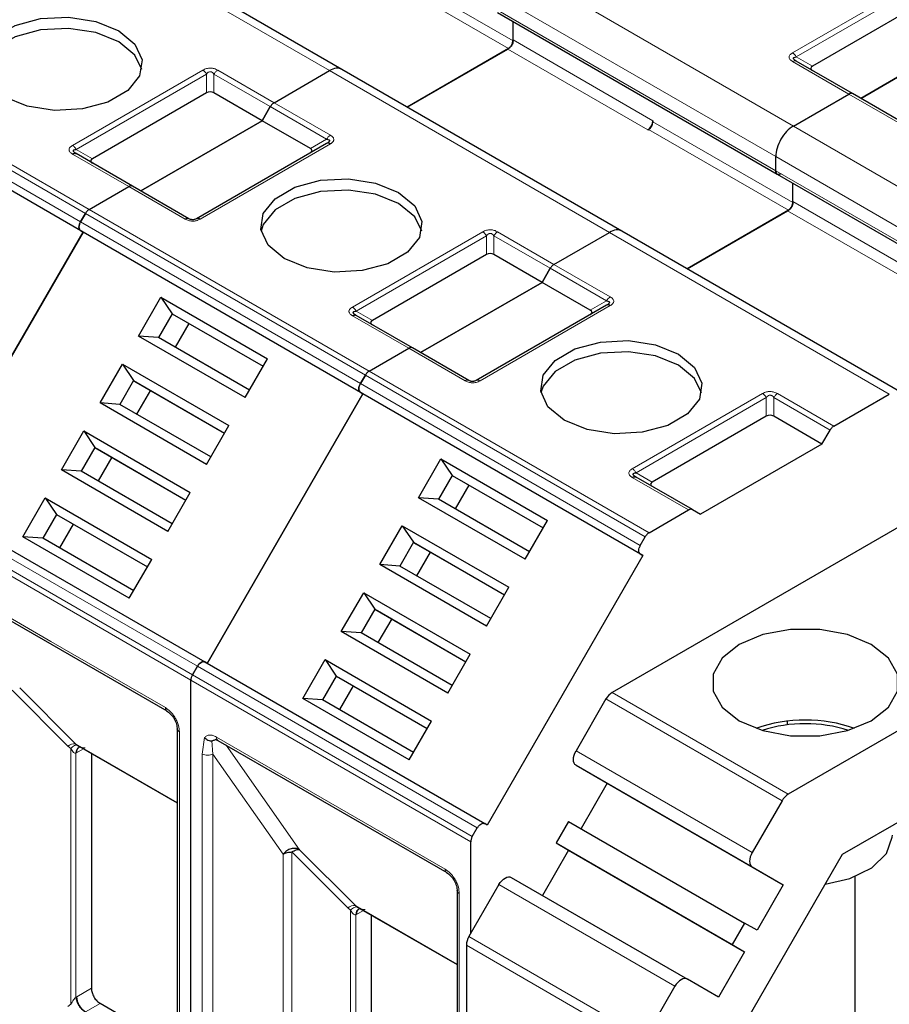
# Model space of a CAD drawing. Header units: millimetres. Extents: x 5 to 418, y 2 to 292.
# Tile 32 of 53: x 259.47 to 268.79, y 120.14 to 130.68. Entities that reach past the tile are written whole.
import ezdxf

# ---------------------------------------------------------------- set-up
doc = ezdxf.new("R2010")
doc.units = ezdxf.units.MM

msp = doc.modelspace()

# ---------------------------------------------------------------- linework, layer by layer
at = {"color": 7, "linetype": 'Continuous', "lineweight": 18}
for p, q in [((262.7892, 130.1306), (259.7911, 131.8614)), ((263.2087, 131.2327), (264.7078, 130.3673)), ((263.2559, 131.3143), (264.7549, 130.4489)), ((264.7597, 131.2682), (267.7578, 129.5374)), ((267.7485, 130.3211), (269.1439, 131.1266)), ((267.7885, 130.2788), (269.1839, 131.0844)), ((264.5711, 130.9416), (267.5692, 129.2108)), ((267.5692, 129.0584), (264.5711, 130.7892)), ((264.7549, 130.4598), (266.254, 129.5944)), ((257.177, 130.3333), (260.1752, 128.6025)), ((257.217, 130.3755), (260.2152, 128.6447)), ((264.6984, 130.3618), (266.1974, 129.4964)), ((267.7885, 130.2788), (267.9628, 130.1782)), ((257.1241, 130.2416), (260.1223, 128.5108)), ((268.3519, 129.8804), (267.7485, 130.2287)), ((260.1223, 128.4185), (257.1241, 130.1492)), ((260.0363, 129.3305), (261.4317, 130.136)), ((260.0763, 129.2883), (261.4717, 130.0938)), ((261.4717, 129.8925), (261.4717, 130.0938)), ((261.5517, 130.0938), (262.1551, 129.7454)), ((261.5517, 130.0938), (261.5517, 129.8925)), ((261.5917, 130.136), (262.1951, 129.7877)), ((265.7873, 128.3999), (262.7892, 130.1306)), ((268.9553, 129.532), (268.3519, 129.8804)), ((262.1551, 129.7454), (262.7585, 129.3971)), ((262.1951, 129.7877), (262.7985, 129.4393)), ((266.254, 129.5835), (267.7531, 128.7181)), ((267.7578, 129.5374), (270.7559, 127.8066)), ((266.2069, 129.5019), (267.7059, 128.6365)), ((262.7985, 129.347), (261.4031, 128.5414)), ((262.5842, 129.2965), (262.7585, 129.3971)), ((260.6397, 128.8898), (260.0363, 129.2381)), ((260.0763, 129.2883), (260.2506, 129.1876)), ((267.5692, 129.2108), (270.5674, 127.48)), ((270.5674, 127.3276), (267.5692, 129.0584)), ((261.2431, 128.5414), (260.6397, 128.8898)), ((267.7531, 128.729), (269.2521, 127.8636)), ((260.1752, 128.6025), (263.1733, 126.8717)), ((260.2152, 128.6447), (263.2133, 126.9139)), ((267.6965, 128.631), (269.1956, 127.7656)), ((260.1223, 128.5108), (263.1204, 126.7801)), ((263.1204, 126.6877), (260.1223, 128.4185)), ((263.0345, 127.5997), (264.4298, 128.4052)), ((264.5898, 128.4052), (265.1932, 128.0569)), ((268.7855, 126.6691), (265.7873, 128.3999)), ((263.0745, 127.5575), (264.4698, 128.363)), ((264.4698, 128.1618), (264.4698, 128.363)), ((264.5498, 128.363), (265.1532, 128.0147)), ((264.5498, 128.363), (264.5498, 128.1618)), ((265.1532, 128.0147), (265.7566, 127.6663)), ((265.1932, 128.0569), (265.7966, 127.7086)), ((265.5823, 127.5657), (265.7566, 127.6663)), ((263.0745, 127.5575), (263.2487, 127.4568)), ((265.7966, 127.6162), (264.4012, 126.8107)), ((263.6379, 127.159), (263.0345, 127.5073)), ((264.2412, 126.8107), (263.6379, 127.159)), ((263.2133, 126.9139), (266.2114, 125.1831)), ((263.1733, 126.8717), (266.1714, 125.1409)), ((263.1204, 126.7801), (266.1185, 125.0493)), ((266.1185, 124.9569), (263.1204, 126.6877)), ((266.0326, 125.8689), (267.4279, 126.6744)), ((266.0726, 125.8267), (267.4679, 126.6322)), ((267.4679, 126.431), (267.4679, 126.6322)), ((267.5479, 126.6322), (268.1513, 126.2839)), ((267.5479, 126.6322), (267.5479, 126.431)), ((267.5879, 126.6744), (268.1913, 126.3261)), ((266.636, 125.4282), (266.0326, 125.7765)), ((266.0726, 125.8267), (266.2469, 125.7261)), ((258.3756, 125.4855), (261.3737, 123.7547)), ((261.3043, 123.6073), (258.3061, 125.3381)), ((261.3208, 123.6631), (258.3227, 125.3939)), ((258.5795, 124.7283), (259.8052, 124.0208)), ((259.8052, 124.0208), (261.0308, 123.3132)), ((261.3737, 123.7547), (264.3719, 122.024)), ((264.319, 121.9323), (261.3208, 123.6631)), ((264.3024, 121.8766), (261.3043, 123.6073)), ((259.9877, 122.8992), (259.389, 123.4979)), ((259.4707, 123.5225), (260.0693, 122.9238)), ((265.8173, 123.4749), (267.7029, 122.3864)), ((267.6363, 122.316), (265.7506, 123.4046)), ((261.1817, 123.0519), (261.1817, 117.3906)), ((259.9877, 122.8992), (260.0172, 122.8748)), ((260.0693, 122.9238), (261.1583, 122.2952)), ((261.4268, 122.8158), (261.4511, 122.9912)), ((261.54, 122.8158), (261.5282, 122.9567)), ((261.5777, 122.9975), (262.8033, 122.29)), ((261.6831, 122.9096), (262.4688, 121.7917)), ((260.0172, 122.8748), (260.0172, 120.1365)), ((260.0738, 122.8259), (260.083, 122.8309)), ((260.0738, 120.2123), (260.0738, 122.8259)), ((260.1432, 122.8657), (260.083, 122.8309)), ((261.4268, 117.2491), (261.4268, 122.8158)), ((261.54, 122.8158), (262.293, 121.7447)), ((261.54, 117.2491), (261.54, 122.8158)), ((265.4301, 122.8493), (267.3157, 121.7608)), ((267.3157, 121.6068), (265.4301, 122.6954)), ((262.8033, 122.29), (264.029, 121.5824)), ((262.293, 121.7447), (262.2926, 117.7601)), ((262.3872, 121.7671), (262.3871, 117.7826)), ((262.9858, 121.1684), (262.3872, 121.7671)), ((262.4688, 121.7917), (263.0675, 121.193)), ((266.489, 120.329), (264.6034, 121.4175)), ((264.1798, 121.3211), (264.1798, 115.6598)), ((262.9858, 121.1684), (263.0153, 121.144)), ((263.0153, 121.144), (263.0153, 118.4057)), ((263.0675, 121.193), (264.1564, 120.5644)), ((263.1413, 121.1349), (263.0811, 121.1001)), ((263.0719, 121.0951), (263.0811, 121.1001)), ((263.0719, 118.4816), (263.0719, 121.0951)), ((264.2829, 120.8623), (266.1685, 119.7738)), ((266.1409, 119.6808), (264.2553, 120.7694)), ((260.2389, 120.308), (260.083, 120.218)), ((260.0738, 120.2123), (260.083, 120.218)), ((260.0172, 120.1365), (259.9877, 120.112)), ((260.3332, 120.1447), (260.1773, 120.0547))]:
    msp.add_line(p, q, dxfattribs=at)
at = {"color": 7, "linetype": 'Continuous', "lineweight": 25}
for p, q in [((262.9225, 130.1438), (259.9244, 131.8746)), ((269.1839, 130.8831), (267.9628, 130.1782)), ((264.5877, 130.7525), (267.5858, 129.0217)), ((264.7549, 130.4489), (264.7549, 130.656)), ((264.7549, 130.4598), (264.7549, 130.656)), ((269.7801, 130.5851), (268.479, 129.834)), ((268.479, 129.834), (269.7801, 130.5851)), ((264.7078, 130.3673), (263.6217, 129.7402)), ((263.6217, 129.7402), (264.6984, 130.3618)), ((268.3919, 129.8843), (267.7885, 130.2327)), ((260.1489, 128.4031), (257.1508, 130.1338)), ((262.1951, 129.7877), (262.7892, 130.1306)), ((262.1951, 129.7877), (262.7892, 130.1306)), ((265.9206, 128.4131), (262.9225, 130.1438)), ((261.4717, 129.8925), (260.2506, 129.1876)), ((262.0679, 129.5945), (261.5517, 129.8925)), ((267.7578, 129.5374), (268.3519, 129.8804)), ((267.7578, 129.5374), (268.3519, 129.8804)), ((268.9953, 129.536), (268.3919, 129.8843)), ((262.0679, 129.5945), (262.1551, 129.7454)), ((262.1551, 129.7454), (262.0679, 129.5945)), ((262.0679, 129.5945), (260.7669, 128.8434)), ((260.7669, 128.8434), (262.0679, 129.5945)), ((262.5842, 129.2965), (262.0679, 129.5945)), ((266.254, 129.5944), (266.254, 129.5835)), ((266.1974, 129.4964), (266.2069, 129.5019)), ((262.7585, 129.3509), (261.3631, 128.5454)), ((260.0726, 129.2439), (260.0646, 129.2495)), ((260.6797, 128.8937), (260.0763, 129.2421)), ((267.5692, 129.0584), (267.5692, 129.2108)), ((267.5692, 129.0584), (267.5692, 129.2108)), ((267.5858, 129.0217), (270.5839, 127.291)), ((267.7531, 128.7181), (267.7531, 128.9252)), ((267.7531, 128.729), (267.7531, 128.9252)), ((260.2152, 128.6447), (260.6397, 128.8898)), ((260.2152, 128.6447), (260.6397, 128.8898)), ((261.2831, 128.5454), (260.6797, 128.8937)), ((260.1223, 128.5108), (260.1752, 128.6025)), ((260.1752, 128.6025), (260.1223, 128.5108)), ((267.7059, 128.6365), (266.6198, 128.0095)), ((266.6198, 128.0095), (267.6965, 128.631)), ((260.1489, 128.4031), (258.4823, 125.5163)), ((258.4823, 125.5163), (260.1489, 128.4031)), ((260.1223, 128.4185), (260.1489, 128.4031)), ((260.1223, 128.4185), (260.1489, 128.4031)), ((263.1471, 126.6723), (260.1489, 128.4031)), ((265.1932, 128.0569), (265.7873, 128.3999)), ((265.1932, 128.0569), (265.7873, 128.3999)), ((268.9188, 126.6823), (265.9206, 128.4131)), ((264.4698, 128.1618), (263.2487, 127.4568)), ((265.0661, 127.8637), (264.5498, 128.1618)), ((265.0661, 127.8637), (265.1532, 128.0147)), ((265.1532, 128.0147), (265.0661, 127.8637)), ((273.7241, 128.0394), (265.8173, 123.4749)), ((265.0661, 127.8637), (263.765, 127.1126)), ((263.765, 127.1126), (265.0661, 127.8637)), ((265.5823, 127.5657), (265.0661, 127.8637)), ((260.7444, 127.2896), (260.9843, 127.7052)), ((260.9843, 127.7052), (262.125, 127.0467)), ((260.9843, 127.7052), (261.1036, 127.5286)), ((265.7566, 127.6201), (264.3612, 126.8146)), ((261.1036, 127.5286), (260.9569, 127.2746)), ((261.1036, 127.5286), (262.0783, 126.9659)), ((261.1036, 127.5286), (261.1303, 127.5132)), ((261.1303, 127.5132), (262.0783, 126.9659)), ((261.2836, 127.4247), (261.1369, 127.1707)), ((263.0707, 127.5131), (263.0627, 127.5187)), ((263.6779, 127.163), (263.0745, 127.5113)), ((261.8851, 126.6311), (260.7444, 127.2896)), ((260.9569, 127.2746), (260.7444, 127.2896)), ((261.9317, 126.7119), (260.9569, 127.2746)), ((263.2133, 126.9139), (263.6379, 127.159)), ((263.2133, 126.9139), (263.6379, 127.159)), ((264.2812, 126.8146), (263.6779, 127.163)), ((261.8851, 126.6311), (262.125, 127.0467)), ((260.331, 126.5737), (260.571, 126.9893)), ((260.571, 126.9893), (261.7116, 126.3308)), ((260.571, 126.9893), (260.6903, 126.8127)), ((275.6097, 126.9509), (267.7029, 122.3864)), ((260.6903, 126.8127), (260.5436, 126.5587)), ((260.6903, 126.8127), (261.665, 126.25)), ((260.6903, 126.8127), (260.7169, 126.7973)), ((260.7169, 126.7973), (261.665, 126.25)), ((263.1204, 126.7801), (263.1733, 126.8717)), ((263.1733, 126.8717), (263.1204, 126.7801)), ((260.8703, 126.7088), (260.7236, 126.4547)), ((263.1204, 126.6877), (263.1471, 126.6723)), ((263.1204, 126.6877), (263.1471, 126.6723)), ((263.1471, 126.6723), (261.4804, 123.7855)), ((261.4804, 123.7855), (263.1471, 126.6723)), ((266.1452, 124.9415), (263.1471, 126.6723)), ((268.1913, 126.3261), (268.7855, 126.6691)), ((261.4717, 125.9152), (260.331, 126.5737)), ((260.5436, 126.5587), (260.331, 126.5737)), ((261.5183, 125.996), (260.5436, 126.5587)), ((267.4679, 126.431), (266.2469, 125.7261)), ((268.0642, 126.1329), (267.5479, 126.431)), ((259.9177, 125.8578), (260.1576, 126.2734)), ((260.1576, 126.2734), (261.2983, 125.6149)), ((260.1576, 126.2734), (260.2769, 126.0968)), ((261.4717, 125.9152), (261.7116, 126.3308)), ((268.0642, 126.1329), (268.1513, 126.2839)), ((260.2769, 126.0968), (260.1303, 125.8428)), ((260.2769, 126.0968), (261.2517, 125.5341)), ((260.2769, 126.0968), (260.3036, 126.0814)), ((260.3036, 126.0814), (261.2517, 125.5341)), ((268.0642, 126.1329), (266.7631, 125.3818)), ((260.4569, 125.9929), (260.3103, 125.7388)), ((263.7425, 125.5588), (263.9824, 125.9744)), ((263.9824, 125.9744), (265.1231, 125.3159)), ((263.9824, 125.9744), (264.1017, 125.7978)), ((261.0584, 125.1993), (259.9177, 125.8578)), ((260.1303, 125.8428), (259.9177, 125.8578)), ((261.105, 125.28), (260.1303, 125.8428)), ((264.1017, 125.7978), (263.9551, 125.5438)), ((264.1017, 125.7978), (265.0765, 125.2351)), ((264.1017, 125.7978), (264.1284, 125.7824)), ((264.1284, 125.7824), (265.0765, 125.2351)), ((266.0688, 125.7823), (266.0609, 125.7879)), ((266.676, 125.4322), (266.0726, 125.7805)), ((264.2817, 125.6939), (264.1351, 125.4399)), ((258.4556, 125.5317), (261.4537, 123.8009)), ((259.5044, 125.1419), (259.7443, 125.5575)), ((259.7443, 125.5575), (260.885, 124.8989)), ((259.7443, 125.5575), (259.8636, 125.3809)), ((261.0584, 125.1993), (261.2983, 125.6149)), ((264.8832, 124.9003), (263.7425, 125.5588)), ((263.9551, 125.5438), (263.7425, 125.5588)), ((264.9298, 124.9811), (263.9551, 125.5438)), ((266.2114, 125.1831), (266.636, 125.4282)), ((266.676, 125.4322), (266.7631, 125.3818)), ((259.8636, 125.3809), (259.7169, 125.1268)), ((259.8636, 125.3809), (260.8383, 124.8182)), ((259.8636, 125.3809), (259.8903, 125.3655)), ((259.8903, 125.3655), (260.8383, 124.8182)), ((260.0436, 125.2769), (259.8969, 125.0229)), ((263.3292, 124.8429), (263.5691, 125.2585)), ((263.5691, 125.2585), (264.7098, 124.6)), ((263.5691, 125.2585), (263.6884, 125.0819)), ((264.8832, 124.9003), (265.1231, 125.3159)), ((260.6451, 124.4834), (259.5044, 125.1419)), ((259.7169, 125.1268), (259.5044, 125.1419)), ((260.6917, 124.5641), (259.7169, 125.1268)), ((266.1185, 125.0493), (266.1714, 125.1409)), ((263.6884, 125.0819), (263.5417, 124.8279)), ((263.6884, 125.0819), (264.6631, 124.5192)), ((263.6884, 125.0819), (263.7151, 125.0665)), ((263.7151, 125.0665), (264.6631, 124.5192)), ((260.6451, 124.4834), (260.885, 124.8989)), ((263.8684, 124.978), (263.7217, 124.724)), ((266.1452, 124.9415), (264.4785, 122.0547)), ((266.1185, 124.9569), (266.1452, 124.9415)), ((264.4699, 124.1844), (263.3292, 124.8429)), ((263.5417, 124.8279), (263.3292, 124.8429)), ((264.5165, 124.2652), (263.5417, 124.8279)), ((258.5961, 124.6917), (261.0474, 123.2766)), ((264.4699, 124.1844), (264.7098, 124.6)), ((262.9158, 124.127), (263.1558, 124.5426)), ((263.1558, 124.5426), (264.2964, 123.8841)), ((263.1558, 124.5426), (263.2751, 124.366)), ((263.2751, 124.366), (263.1284, 124.112)), ((263.2751, 124.366), (264.2498, 123.8033)), ((263.2751, 124.366), (263.3017, 124.3506)), ((263.3017, 124.3506), (264.2498, 123.8033)), ((263.4551, 124.2621), (263.3084, 124.008)), ((264.0565, 123.4685), (262.9158, 124.127)), ((263.1284, 124.112), (262.9158, 124.127)), ((264.1031, 123.5493), (263.1284, 124.112)), ((264.0565, 123.4685), (264.2964, 123.8841)), ((261.3208, 123.6631), (261.3737, 123.7547)), ((261.3737, 123.7547), (261.3208, 123.6631)), ((261.4804, 123.7855), (261.4537, 123.8009)), ((261.4537, 123.8009), (264.4519, 122.0701)), ((262.5025, 123.4111), (262.7424, 123.8267)), ((262.7424, 123.8267), (263.8831, 123.1682)), ((262.7424, 123.8267), (262.8617, 123.6501)), ((262.8617, 123.6501), (262.7151, 123.3961)), ((262.8617, 123.6501), (263.8365, 123.0874)), ((262.8617, 123.6501), (262.8884, 123.6347)), ((262.8884, 123.6347), (263.8365, 123.0874)), ((261.3043, 115.0687), (261.3043, 123.6073)), ((261.3043, 115.0687), (261.3043, 123.6073)), ((263.0417, 123.5462), (262.8951, 123.2921)), ((263.6432, 122.7526), (262.5025, 123.4111)), ((262.7151, 123.3961), (262.5025, 123.4111)), ((263.6898, 122.8333), (262.7151, 123.3961)), ((265.7506, 123.4046), (265.4301, 122.8493)), ((263.6432, 122.7526), (263.8831, 123.1682)), ((267.6965, 123.1279), (267.6965, 123.1672)), ((261.1583, 123.0846), (261.1583, 117.4232)), ((261.1585, 123.0814), (261.1583, 123.0846)), ((260.0693, 122.9238), (260.0896, 122.9093)), ((260.0781, 122.9156), (261.1583, 122.292)), ((260.1068, 122.8899), (260.1165, 122.8934)), ((261.5942, 122.9609), (264.0456, 121.5458)), ((260.2389, 122.8227), (260.2389, 120.308)), ((265.4301, 122.6954), (265.7634, 122.5029)), ((265.7634, 122.5029), (265.4834, 122.0179)), ((265.7634, 122.5029), (267.649, 121.4143)), ((269.5821, 122.4914), (268.282, 121.7408)), ((267.6363, 122.316), (267.3157, 121.7608)), ((264.4785, 122.0547), (264.4519, 122.0701)), ((265.3501, 122.0949), (265.2168, 121.864)), ((265.3501, 122.0949), (267.2357, 121.0064)), ((264.319, 121.9323), (264.3719, 122.024)), ((264.3024, 120.8961), (264.3024, 121.8766)), ((265.2168, 121.864), (267.1024, 120.7754)), ((265.2168, 121.864), (265.3501, 121.787)), ((265.3501, 121.787), (265.0701, 121.302)), ((265.3501, 121.787), (267.2357, 120.6984)), ((268.282, 121.7408), (266.5557, 118.7508)), ((267.3157, 121.6068), (267.649, 121.4143)), ((264.6034, 121.4175), (264.2829, 120.8623)), ((264.7368, 121.4945), (266.6224, 120.4059)), ((268.4184, 117.5921), (268.4184, 121.5048)), ((264.1564, 121.3538), (264.1564, 115.6924)), ((264.1566, 121.3506), (264.1564, 121.3538)), ((267.649, 121.4143), (267.369, 120.9294)), ((263.0675, 121.193), (263.0878, 121.1785)), ((263.0762, 121.1848), (264.1564, 120.5612)), ((263.105, 121.1592), (263.1146, 121.1626)), ((263.237, 121.092), (263.237, 118.5772)), ((267.2357, 121.0064), (267.1024, 120.7754)), ((267.369, 120.9294), (267.2357, 121.0064)), ((264.2553, 120.7694), (264.2553, 113.5573)), ((267.2357, 120.6984), (266.9557, 120.2135)), ((267.1024, 120.7754), (267.2357, 120.6984)), ((266.9557, 120.2135), (266.6224, 120.4059)), ((266.489, 120.329), (266.1685, 119.7738)), ((261.1583, 119.6684), (260.3332, 120.1447))]:
    msp.add_line(p, q, dxfattribs=at)
at = {"color": 7, "linetype": 'Continuous', "lineweight": 25, "flags": 128}
for points in [[(259.3055, 129.8503), (259.1329, 129.9927), (259.055, 130.1605), (259.0812, 130.3336), (259.2084, 130.4911), (259.4212, 130.614), (259.694, 130.6874), (259.9939, 130.7025), (260.2846, 130.6576), (260.5312, 130.5579)], [(260.5312, 130.4381), (260.2846, 130.5378), (259.9939, 130.5828), (259.694, 130.5676), (259.4212, 130.4942), (259.2084, 130.3713), (259.0812, 130.2139), (259.0579, 130.1442)], [(260.5312, 130.5579), (260.7038, 130.4156), (260.7817, 130.2477), (260.7555, 130.0746), (260.6283, 129.9171), (260.4154, 129.7943), (260.1426, 129.7209), (259.8428, 129.7057), (259.5521, 129.7507), (259.3055, 129.8503)], [(260.7788, 130.1442), (260.7038, 130.2958), (260.5312, 130.4381)], [(262.3036, 128.1196), (262.131, 128.2619), (262.0531, 128.4297), (262.0793, 128.6028), (262.2065, 128.7603), (262.4194, 128.8832), (262.6922, 128.9566), (262.992, 128.9717), (263.2827, 128.9268), (263.5293, 128.8271)], [(263.5293, 128.7074), (263.2827, 128.807), (262.992, 128.852), (262.6922, 128.8368), (262.4194, 128.7634), (262.2065, 128.6405), (262.0793, 128.4831), (262.056, 128.4135)], [(263.5293, 128.8271), (263.7019, 128.6848), (263.7798, 128.5169), (263.7536, 128.3438), (263.6264, 128.1864), (263.4136, 128.0635), (263.1408, 127.9901), (262.8409, 127.9749), (262.5502, 128.0199), (262.3036, 128.1196)], [(263.7769, 128.4135), (263.7019, 128.565), (263.5293, 128.7074)], [(265.3018, 126.3888), (265.1291, 126.5311), (265.0512, 126.6989), (265.0775, 126.872), (265.2047, 127.0295), (265.4175, 127.1524), (265.6903, 127.2258), (265.9901, 127.241), (266.2809, 127.196), (266.5274, 127.0963)], [(266.5274, 126.9766), (266.2809, 127.0762), (265.9901, 127.1212), (265.6903, 127.1061), (265.4175, 127.0326), (265.2047, 126.9098), (265.0775, 126.7523), (265.0542, 126.6827)], [(266.5274, 127.0963), (266.7001, 126.954), (266.778, 126.7862), (266.7517, 126.6131), (266.6245, 126.4556), (266.4117, 126.3327), (266.1389, 126.2593), (265.8391, 126.2441), (265.5483, 126.2891), (265.3018, 126.3888)], [(266.775, 126.6827), (266.7001, 126.8342), (266.5274, 126.9766)], [(268.5922, 123.9883), (268.3391, 124.0945), (268.0415, 124.1503), (267.7286, 124.1503), (267.4311, 124.0945), (267.178, 123.9883), (266.9941, 123.8422), (266.8974, 123.6704), (266.8974, 123.4898), (266.9941, 123.318), (267.178, 123.1719), (267.4311, 123.0657), (267.7286, 123.0099), (268.0415, 123.0099), (268.3391, 123.0657), (268.5922, 123.1719), (268.7761, 123.318), (268.8728, 123.4898), (268.8728, 123.6704), (268.7761, 123.8422), (268.5922, 123.9883)], [(261.0448, 123.2783), (261.0463, 123.2772), (261.0474, 123.2766)], [(265.4301, 122.6954), (265.4184, 122.7051), (265.4097, 122.7189), (265.4043, 122.7362), (265.4025, 122.7564), (265.4043, 122.7787), (265.4097, 122.8022), (265.4184, 122.8261), (265.4301, 122.8493)], [(268.0982, 121.4224), (268.3628, 121.4841), (268.5973, 121.5988), (268.7546, 121.7511), (268.8176, 121.9247), (268.8184, 121.947)], [(267.3157, 121.7608), (267.304, 121.7375), (267.2953, 121.7137), (267.2899, 121.6902), (267.2881, 121.6679), (267.2899, 121.6477), (267.2953, 121.6304), (267.304, 121.6166), (267.3157, 121.6068)], [(264.0429, 121.5475), (264.0445, 121.5465), (264.0456, 121.5458)], [(264.6034, 121.4175), (264.6177, 121.4393), (264.634, 121.4588), (264.6517, 121.4752), (264.6701, 121.4879), (264.6885, 121.4964), (264.7062, 121.5004), (264.7225, 121.4998), (264.7368, 121.4945)], [(266.6224, 120.4059), (266.6081, 120.4112), (266.5918, 120.4119), (266.5741, 120.4079), (266.5557, 120.3994), (266.5373, 120.3866), (266.5196, 120.3702), (266.5033, 120.3508), (266.489, 120.329)]]:
    msp.add_lwpolyline(points, dxfattribs=at)
at = {"color": 7, "linetype": 'Continuous', "lineweight": 18}
for centre, radius, start, end in [((267.7719, 130.196), 0.0402, 65.68605, 125.61817), ((262.8596, 129.3414), 0.1154, 121.95467, 151.14439), ((265.8577, 127.6106), 0.1154, 121.95467, 151.14439), ((261.0721, 123.3094), 0.0414, 174.79359, 228.71218), ((261.1988, 123.0894), 0.0412, 191.12459, 245.37522), ((260.0577, 122.8145), 0.1099, 83.93525, 129.59813), ((261.6157, 122.9927), 0.0384, 172.74417, 235.94365), ((260.1435, 122.8303), 0.0699, 120.50191, 183.60726), ((260.1504, 122.8374), 0.0677, 127.44584, 185.46637), ((264.0702, 121.5787), 0.0414, 174.79359, 228.71218), ((264.197, 121.3586), 0.0412, 191.12459, 245.37522), ((263.0559, 121.0837), 0.1099, 83.93525, 129.59813), ((263.1417, 121.0995), 0.0699, 120.50191, 183.60726), ((263.1485, 121.1066), 0.0677, 127.44584, 185.46637), ((260.2877, 120.2273), 0.2049, 182.60548, 237.39452)]:
    msp.add_arc(centre, radius, start, end, dxfattribs=at)
at = {"color": 7, "linetype": 'Continuous', "lineweight": 25}
for centre, radius, start, end in [((266.1312, 129.6), 0.1229, 302.60548, 357.39452), ((266.1517, 129.5882), 0.1025, 302.60548, 357.39452), ((265.9191, 123.3117), 0.1923, 121.95467, 151.14439), ((267.8851, 121.5534), 1.6253, 71.00769, 108.99231), ((267.8851, 121.6191), 1.5212, 72.30051, 107.69949), ((267.8047, 122.2232), 0.1923, 121.95467, 151.14439), ((264.4475, 120.7628), 0.1924, 148.85627, 178.0435)]:
    msp.add_arc(centre, radius, start, end, dxfattribs=at)
for centre, major_axis, ratio, start_param, end_param in [((268.0828, 130.1551), (0.1386, 0), 0.3332972, 2.6179939, 3.6651914), ((261.5117, 129.8233), (0.08, 0), 0.9998916, 1.0471975, 2.0943951), ((262.4642, 129.2734), (0.1386, 0), 0.3332972, 5.7595865, 6.8067841), ((260.3706, 129.1645), (0.1386, 0), 0.3332972, 2.6179939, 3.6651915), ((264.5098, 128.0925), (0.08, 0), 0.9998916, 1.0471975, 2.0943951), ((265.4623, 127.5426), (0.1386, 0), 0.3332972, 5.7595865, 6.8067841), ((263.3687, 127.4338), (0.1386, 0), 0.3332972, 2.6179939, 3.6651915), ((267.5079, 126.3617), (0.08, 0), 0.9998916, 1.0471975, 2.0943951), ((266.3669, 125.703), (0.1386, 0), 0.3332972, 2.6179939, 3.6651915)]:
    msp.add_ellipse(centre, major_axis=major_axis, ratio=ratio, start_param=start_param, end_param=end_param, dxfattribs=at)
for points in [[(264.6984, 130.3618), (264.7058, 130.3671), (264.7206, 130.3776), (264.7393, 130.4035), (264.7524, 130.4326), (264.7541, 130.4507), (264.7549, 130.4598)], [(264.7549, 130.4489), (264.7542, 130.4414), (264.7528, 130.4263), (264.7419, 130.402), (264.7263, 130.3804), (264.714, 130.3716), (264.7078, 130.3673)], [(268.3919, 129.8843), (268.3891, 129.8856), (268.3836, 129.8881), (268.3737, 129.8883), (268.363, 129.886), (268.3556, 129.8823), (268.3519, 129.8804)], [(268.3919, 129.8843), (268.3891, 129.8856), (268.3836, 129.8881), (268.3737, 129.8883), (268.363, 129.886), (268.3556, 129.8823), (268.3519, 129.8804)], [(262.1951, 129.7877), (262.1914, 129.7853), (262.184, 129.7805), (262.1733, 129.7705), (262.1634, 129.7588), (262.1578, 129.7499), (262.1551, 129.7454)], [(262.1951, 129.7877), (262.1914, 129.7853), (262.184, 129.7805), (262.1733, 129.7705), (262.1634, 129.7588), (262.1578, 129.7499), (262.1551, 129.7454)], [(267.7578, 129.5374), (267.7331, 129.5198), (267.6837, 129.4848), (267.6213, 129.3984), (267.5777, 129.3013), (267.5721, 129.241), (267.5692, 129.2108)], [(267.7578, 129.5374), (267.7331, 129.5198), (267.6837, 129.4848), (267.6213, 129.3984), (267.5777, 129.3013), (267.5721, 129.241), (267.5692, 129.2108)], [(262.7985, 129.347), (262.7948, 129.3489), (262.7874, 129.3527), (262.7767, 129.3549), (262.7668, 129.3547), (262.7612, 129.3522), (262.7585, 129.3509)], [(260.0363, 129.2381), (260.04, 129.24), (260.0474, 129.2438), (260.0581, 129.246), (260.068, 129.2458), (260.0736, 129.2433), (260.0763, 129.2421)], [(267.6258, 129.0257), (267.6184, 129.0224), (267.6036, 129.0158), (267.5849, 129.0201), (267.5718, 129.0342), (267.5701, 129.0503), (267.5692, 129.0584)], [(260.6797, 128.8937), (260.677, 128.895), (260.6714, 128.8975), (260.6615, 128.8977), (260.6508, 128.8955), (260.6434, 128.8917), (260.6397, 128.8898)], [(260.6797, 128.8937), (260.677, 128.895), (260.6714, 128.8975), (260.6615, 128.8977), (260.6508, 128.8955), (260.6434, 128.8917), (260.6397, 128.8898)], [(267.6965, 128.631), (267.7039, 128.6363), (267.7187, 128.6468), (267.7374, 128.6727), (267.7505, 128.7019), (267.7522, 128.72), (267.7531, 128.729)], [(267.7531, 128.7181), (267.7524, 128.7106), (267.7509, 128.6955), (267.74, 128.6712), (267.7245, 128.6496), (267.7121, 128.6409), (267.7059, 128.6365)], [(260.2152, 128.6447), (260.2115, 128.6423), (260.2041, 128.6376), (260.1934, 128.6275), (260.1835, 128.6158), (260.1779, 128.6069), (260.1752, 128.6025)], [(260.2152, 128.6447), (260.2115, 128.6423), (260.2041, 128.6376), (260.1934, 128.6275), (260.1835, 128.6158), (260.1779, 128.6069), (260.1752, 128.6025)], [(260.1223, 128.4185), (260.1176, 128.4225), (260.1083, 128.4307), (260.1044, 128.4543), (260.1083, 128.4826), (260.1176, 128.5014), (260.1223, 128.5108)], [(260.1223, 128.5108), (260.1176, 128.5014), (260.1083, 128.4826), (260.1044, 128.4543), (260.1083, 128.4307), (260.1176, 128.4225), (260.1223, 128.4185)], [(265.1932, 128.0569), (265.1895, 128.0545), (265.1821, 128.0497), (265.1714, 128.0397), (265.1615, 128.028), (265.156, 128.0191), (265.1532, 128.0147)], [(265.1932, 128.0569), (265.1895, 128.0545), (265.1821, 128.0497), (265.1714, 128.0397), (265.1615, 128.028), (265.156, 128.0191), (265.1532, 128.0147)], [(265.7966, 127.6162), (265.7929, 127.6181), (265.7855, 127.6219), (265.7748, 127.6241), (265.7649, 127.6239), (265.7594, 127.6214), (265.7566, 127.6201)], [(263.0345, 127.5073), (263.0382, 127.5092), (263.0456, 127.513), (263.0562, 127.5153), (263.0662, 127.5151), (263.0717, 127.5125), (263.0745, 127.5113)], [(263.6779, 127.163), (263.6751, 127.1642), (263.6696, 127.1667), (263.6596, 127.1669), (263.649, 127.1647), (263.6416, 127.1609), (263.6379, 127.159)], [(263.6779, 127.163), (263.6751, 127.1642), (263.6696, 127.1667), (263.6596, 127.1669), (263.649, 127.1647), (263.6416, 127.1609), (263.6379, 127.159)], [(263.2133, 126.9139), (263.2096, 126.9115), (263.2022, 126.9068), (263.1915, 126.8967), (263.1816, 126.885), (263.1761, 126.8761), (263.1733, 126.8717)], [(263.2133, 126.9139), (263.2096, 126.9115), (263.2022, 126.9068), (263.1915, 126.8967), (263.1816, 126.885), (263.1761, 126.8761), (263.1733, 126.8717)], [(263.1204, 126.6877), (263.1158, 126.6917), (263.1065, 126.6999), (263.1025, 126.7235), (263.1065, 126.7518), (263.1158, 126.7706), (263.1204, 126.7801)], [(263.1204, 126.7801), (263.1158, 126.7706), (263.1065, 126.7518), (263.1025, 126.7235), (263.1065, 126.6999), (263.1158, 126.6917), (263.1204, 126.6877)], [(268.1913, 126.3261), (268.1876, 126.3237), (268.1802, 126.319), (268.1696, 126.3089), (268.1596, 126.2972), (268.1541, 126.2883), (268.1513, 126.2839)], [(266.0326, 125.7765), (266.0363, 125.7784), (266.0437, 125.7822), (266.0544, 125.7845), (266.0643, 125.7843), (266.0698, 125.7818), (266.0726, 125.7805)], [(266.676, 125.4322), (266.6732, 125.4334), (266.6677, 125.4359), (266.6578, 125.4361), (266.6471, 125.4339), (266.6397, 125.4301), (266.636, 125.4282)], [(266.2114, 125.1831), (266.2077, 125.1807), (266.2003, 125.176), (266.1897, 125.1659), (266.1797, 125.1543), (266.1742, 125.1454), (266.1714, 125.1409)], [(266.1185, 124.9569), (266.1139, 124.961), (266.1046, 124.9691), (266.1006, 124.9927), (266.1046, 125.021), (266.1139, 125.0398), (266.1185, 125.0493)], [(261.3737, 123.7547), (261.3796, 123.7635), (261.3913, 123.7809), (261.4137, 123.7985), (261.4362, 123.8069), (261.4479, 123.8029), (261.4537, 123.8009)], [(261.4537, 123.8009), (261.4479, 123.8029), (261.4362, 123.8069), (261.4137, 123.7985), (261.3913, 123.7809), (261.3796, 123.7635), (261.3737, 123.7547)], [(261.3208, 123.6631), (261.3184, 123.6585), (261.3134, 123.6492), (261.3083, 123.6348), (261.3049, 123.6205), (261.3045, 123.6117), (261.3043, 123.6073)], [(261.3208, 123.6631), (261.3184, 123.6585), (261.3134, 123.6492), (261.3083, 123.6348), (261.3049, 123.6205), (261.3045, 123.6117), (261.3043, 123.6073)], [(264.3719, 122.024), (264.3777, 122.0327), (264.3894, 122.0501), (264.4119, 122.0677), (264.4343, 122.0761), (264.446, 122.0721), (264.4519, 122.0701)], [(264.319, 121.9323), (264.3165, 121.9277), (264.3115, 121.9184), (264.3064, 121.904), (264.303, 121.8898), (264.3026, 121.881), (264.3024, 121.8766)], [(262.4688, 121.7917), (262.4552, 121.7973), (262.4281, 121.8085), (262.3781, 121.803), (262.3294, 121.7821), (262.3051, 121.7572), (262.293, 121.7447)], [(262.293, 121.7447), (262.2995, 121.7481), (262.3126, 121.7547), (262.3359, 121.7617), (262.361, 121.7663), (262.3784, 121.7668), (262.3872, 121.7671)], [(260.2389, 120.308), (260.2403, 120.2929), (260.2431, 120.2627), (260.2649, 120.2142), (260.2961, 120.171), (260.3208, 120.1535), (260.3332, 120.1447)]]:
    msp.add_open_spline(points, degree=3, dxfattribs=at)
at = {"color": 7, "linetype": 'Continuous', "lineweight": 18}
for points, knots in [([(267.7485, 130.2287), (267.738, 130.2357), (267.7226, 130.246), (267.7129, 130.2628), (267.7106, 130.275), (267.713, 130.287), (267.7225, 130.3035), (267.7378, 130.3138), (267.7485, 130.3211)], [0, 0, 0, 0, 0.2646181, 0.3849548, 0.5040288, 0.613968, 0.7305828, 1, 1, 1, 1]), ([(261.4317, 130.136), (261.4448, 130.1425), (261.4631, 130.1516), (261.4933, 130.1569), (261.5144, 130.1576), (261.5351, 130.1562), (261.5627, 130.1505), (261.5797, 130.142), (261.5917, 130.136)], [0, 0, 0, 0, 0.2823256, 0.3956386, 0.5177702, 0.6311071, 0.7404354, 1, 1, 1, 1]), ([(261.4717, 130.0938), (261.4773, 130.1008), (261.4852, 130.1107), (261.5017, 130.118), (261.5139, 130.1191), (261.5253, 130.1168), (261.5393, 130.109), (261.5466, 130.1001), (261.5517, 130.0938)], [0, 0, 0, 0, 0.2915567, 0.4094353, 0.5237228, 0.6250088, 0.734944, 1, 1, 1, 1]), ([(262.7985, 129.4393), (262.809, 129.4323), (262.8244, 129.422), (262.834, 129.4052), (262.8364, 129.3931), (262.8339, 129.3811), (262.8244, 129.3645), (262.8091, 129.3542), (262.7985, 129.347)], [0, 0, 0, 0, 0.2646181, 0.3849548, 0.5040288, 0.613968, 0.7305828, 1, 1, 1, 1]), ([(260.0363, 129.2381), (260.0251, 129.2457), (260.0093, 129.2563), (260.0002, 129.2737), (259.9989, 129.2859), (260.0013, 129.2978), (260.0113, 129.3138), (260.026, 129.3236), (260.0363, 129.3305)], [0, 0, 0, 0, 0.28232556, 0.39563861, 0.51777026, 0.63110712, 0.7404354, 1, 1, 1, 1]), ([(261.4031, 128.5414), (261.39, 128.535), (261.3717, 128.5259), (261.3414, 128.5206), (261.3204, 128.5198), (261.2997, 128.5212), (261.272, 128.527), (261.2551, 128.5355), (261.2431, 128.5414)], [0, 0, 0, 0, 0.28232556, 0.3956386, 0.51777025, 0.63110711, 0.74043539, 1, 1, 1, 1]), ([(264.4298, 128.4052), (264.4429, 128.4117), (264.4613, 128.4208), (264.4915, 128.4261), (264.5125, 128.4268), (264.5333, 128.4254), (264.5609, 128.4197), (264.5779, 128.4112), (264.5898, 128.4052)], [0, 0, 0, 0, 0.2823256, 0.3956386, 0.5177702, 0.6311071, 0.7404354, 1, 1, 1, 1]), ([(264.4698, 128.363), (264.4754, 128.37), (264.4834, 128.3799), (264.4999, 128.3873), (264.512, 128.3883), (264.5235, 128.3861), (264.5375, 128.3782), (264.5447, 128.3693), (264.5498, 128.363)], [0, 0, 0, 0, 0.2915567, 0.4094353, 0.5237228, 0.6250088, 0.734944, 1, 1, 1, 1]), ([(265.7966, 127.7086), (265.8072, 127.7015), (265.8225, 127.6912), (265.8322, 127.6744), (265.8345, 127.6623), (265.8321, 127.6503), (265.8226, 127.6337), (265.8073, 127.6234), (265.7966, 127.6162)], [0, 0, 0, 0, 0.2646181, 0.3849548, 0.5040288, 0.613968, 0.7305828, 1, 1, 1, 1]), ([(263.0345, 127.5073), (263.0232, 127.5149), (263.0075, 127.5255), (262.9983, 127.5429), (262.997, 127.5551), (262.9994, 127.5671), (263.0094, 127.583), (263.0241, 127.5928), (263.0345, 127.5997)], [0, 0, 0, 0, 0.2823256, 0.3956386, 0.5177703, 0.6311071, 0.7404354, 1, 1, 1, 1]), ([(264.4012, 126.8107), (264.3881, 126.8042), (264.3698, 126.7951), (264.3396, 126.7898), (264.3185, 126.789), (264.2978, 126.7905), (264.2702, 126.7962), (264.2532, 126.8047), (264.2412, 126.8107)], [0, 0, 0, 0, 0.2823256, 0.3956386, 0.5177702, 0.6311071, 0.7404354, 1, 1, 1, 1]), ([(267.4279, 126.6744), (267.441, 126.6809), (267.4594, 126.69), (267.4896, 126.6953), (267.5107, 126.6961), (267.5314, 126.6946), (267.559, 126.6889), (267.576, 126.6804), (267.5879, 126.6744)], [0, 0, 0, 0, 0.2823256, 0.3956386, 0.5177702, 0.6311071, 0.7404354, 1, 1, 1, 1]), ([(267.4679, 126.6322), (267.4736, 126.6392), (267.4815, 126.6491), (267.498, 126.6565), (267.5101, 126.6575), (267.5216, 126.6553), (267.5356, 126.6474), (267.5428, 126.6385), (267.5479, 126.6322)], [0, 0, 0, 0, 0.2915567, 0.4094353, 0.5237228, 0.6250088, 0.734944, 1, 1, 1, 1]), ([(266.0326, 125.7765), (266.0214, 125.7841), (266.0056, 125.7947), (265.9964, 125.8121), (265.9951, 125.8243), (265.9976, 125.8363), (266.0075, 125.8522), (266.0222, 125.862), (266.0326, 125.8689)], [0, 0, 0, 0, 0.2823256, 0.3956386, 0.5177703, 0.6311071, 0.7404354, 1, 1, 1, 1]), ([(261.0308, 123.3132), (261.0498, 123.2999), (261.0791, 123.2794), (261.1142, 123.2374), (261.1382, 123.2011), (261.1577, 123.1621), (261.1765, 123.1107), (261.1797, 123.075), (261.1817, 123.0519)], [0, 0, 0, 0, 0.239443, 0.3695074, 0.4999998, 0.6300645, 0.760557, 1, 1, 1, 1]), ([(261.4511, 122.9912), (261.4587, 122.9984), (261.4738, 123.0129), (261.505, 123.0196), (261.54, 123.0163), (261.5651, 123.0038), (261.5777, 122.9975)], [0, 0, 0, 0, 0.2492254, 0.4999518, 0.7492335, 1, 1, 1, 1]), ([(260.0172, 122.8748), (260.0242, 122.8811), (260.0386, 122.894), (260.0588, 122.9061), (260.0767, 122.9122), (260.0854, 122.9102), (260.0896, 122.9093)], [0, 0, 0, 0, 0.2460807, 0.5, 0.7539193, 1, 1, 1, 1]), ([(260.0896, 122.9093), (260.1061, 122.8995), (260.1285, 122.8862), (260.1563, 122.8805), (260.1676, 122.8811), (260.1718, 122.8827), (260.1738, 122.8835)], [0, 0, 0, 0, 0.6068166, 0.8244318, 0.9155486, 1, 1, 1, 1]), ([(260.0738, 122.8259), (260.0718, 122.8254), (260.0677, 122.8243), (260.0586, 122.826), (260.0386, 122.8386), (260.0263, 122.8593), (260.0172, 122.8748)], [0, 0, 0, 0, 0.0804047, 0.1687507, 0.3816896, 1, 1, 1, 1]), ([(264.029, 121.5824), (264.0479, 121.5691), (264.0772, 121.5486), (264.1124, 121.5066), (264.1364, 121.4703), (264.1559, 121.4313), (264.1747, 121.3799), (264.1778, 121.3442), (264.1798, 121.3211)], [0, 0, 0, 0, 0.239443, 0.3695074, 0.4999998, 0.6300645, 0.760557, 1, 1, 1, 1]), ([(263.0153, 121.144), (263.0224, 121.1503), (263.0367, 121.1632), (263.0569, 121.1753), (263.0749, 121.1814), (263.0835, 121.1795), (263.0878, 121.1785)], [0, 0, 0, 0, 0.2460807, 0.5, 0.7539193, 1, 1, 1, 1]), ([(263.0719, 121.0951), (263.0699, 121.0946), (263.0659, 121.0935), (263.0567, 121.0952), (263.0368, 121.1078), (263.0245, 121.1285), (263.0153, 121.144)], [0, 0, 0, 0, 0.0804047, 0.1687507, 0.3816896, 1, 1, 1, 1]), ([(263.0878, 121.1785), (263.1042, 121.1687), (263.1266, 121.1554), (263.1545, 121.1497), (263.1658, 121.1503), (263.1699, 121.1519), (263.1719, 121.1527)], [0, 0, 0, 0, 0.60681659, 0.82443184, 0.91554864, 1, 1, 1, 1]), ([(260.0172, 120.1365), (260.0263, 120.1524), (260.0386, 120.1739), (260.0586, 120.1981), (260.0677, 120.2074), (260.0718, 120.2108), (260.0738, 120.2123)], [0, 0, 0, 0, 0.6183097, 0.8312477, 0.919594, 1, 1, 1, 1])]:
    msp.add_open_spline(points, degree=3, knots=knots, dxfattribs=at)
for points in [[(267.7485, 130.3211), (267.7522, 130.3187), (267.7596, 130.3139), (267.7703, 130.3039), (267.7802, 130.2922), (267.7857, 130.2833), (267.7885, 130.2788)], [(261.4317, 130.136), (261.4354, 130.1336), (261.4428, 130.1289), (261.4534, 130.1188), (261.4634, 130.1071), (261.4689, 130.0982), (261.4717, 130.0938)], [(261.5517, 130.0938), (261.5544, 130.0982), (261.56, 130.1071), (261.5699, 130.1188), (261.5806, 130.1289), (261.588, 130.1336), (261.5917, 130.136)], [(260.0363, 129.3305), (260.04, 129.3281), (260.0474, 129.3233), (260.0581, 129.3133), (260.068, 129.3016), (260.0736, 129.2927), (260.0763, 129.2883)], [(261.2831, 128.5454), (261.2803, 128.5467), (261.2748, 128.5492), (261.2649, 128.5494), (261.2542, 128.5471), (261.2468, 128.5433), (261.2431, 128.5414)], [(261.4031, 128.5414), (261.3994, 128.5433), (261.392, 128.5471), (261.3813, 128.5494), (261.3714, 128.5492), (261.3659, 128.5467), (261.3631, 128.5454)], [(264.4298, 128.4052), (264.4335, 128.4028), (264.4409, 128.3981), (264.4516, 128.388), (264.4615, 128.3763), (264.467, 128.3674), (264.4698, 128.363)], [(264.5498, 128.363), (264.5526, 128.3674), (264.5581, 128.3763), (264.568, 128.388), (264.5787, 128.3981), (264.5861, 128.4028), (264.5898, 128.4052)], [(263.0345, 127.5997), (263.0382, 127.5973), (263.0456, 127.5926), (263.0562, 127.5825), (263.0662, 127.5708), (263.0717, 127.5619), (263.0745, 127.5575)], [(264.2812, 126.8146), (264.2785, 126.8159), (264.2729, 126.8184), (264.263, 126.8186), (264.2524, 126.8164), (264.245, 126.8126), (264.2412, 126.8107)], [(264.4012, 126.8107), (264.3975, 126.8126), (264.3901, 126.8164), (264.3795, 126.8186), (264.3695, 126.8184), (264.364, 126.8159), (264.3612, 126.8146)], [(267.4279, 126.6744), (267.4316, 126.6721), (267.4391, 126.6673), (267.4497, 126.6572), (267.4596, 126.6456), (267.4652, 126.6367), (267.4679, 126.6322)], [(267.5479, 126.6322), (267.5507, 126.6367), (267.5562, 126.6456), (267.5662, 126.6572), (267.5768, 126.6673), (267.5842, 126.6721), (267.5879, 126.6744)], [(266.0326, 125.8689), (266.0363, 125.8665), (266.0437, 125.8618), (266.0544, 125.8517), (266.0643, 125.84), (266.0698, 125.8311), (266.0726, 125.8267)], [(261.4268, 122.8158), (261.4351, 122.812), (261.4516, 122.8044), (261.4834, 122.8012), (261.5152, 122.8044), (261.5317, 122.812), (261.54, 122.8158)], [(260.1738, 120.0526), (260.1614, 120.0613), (260.1365, 120.0787), (260.104, 120.1211), (260.0803, 120.1685), (260.0759, 120.1977), (260.0738, 120.2123)]]:
    msp.add_open_spline(points, degree=3, dxfattribs=at)
at = {"color": 7, "linetype": 'Continuous', "lineweight": 25}
for points, knots in [([(267.7885, 130.2327), (267.78, 130.2379), (267.7683, 130.2451), (267.7591, 130.256), (267.7568, 130.2629), (267.759, 130.2687), (267.7681, 130.2755), (267.7799, 130.2774), (267.7885, 130.2788)], [0, 0, 0, 0, 0.288782, 0.3996105, 0.4976777, 0.5951187, 0.7063928, 1, 1, 1, 1]), ([(267.78, 130.2358), (267.777, 130.2379), (267.7712, 130.2418), (267.7681, 130.246), (267.7666, 130.248)], [0, 0, 0, 0, 0.52568951, 1, 1, 1, 1]), ([(262.9225, 130.1438), (262.903, 130.1509), (262.8641, 130.165), (262.8142, 130.1421), (262.7892, 130.1306)], [0, 0, 0, 0, 0.4999489, 1, 1, 1, 1]), ([(262.9225, 130.1438), (262.903, 130.1509), (262.8641, 130.165), (262.8142, 130.1421), (262.7892, 130.1306)], [0, 0, 0, 0, 0.4999489, 1, 1, 1, 1]), ([(262.7585, 129.3971), (262.7669, 129.3958), (262.7786, 129.394), (262.7878, 129.3873), (262.7902, 129.3815), (262.788, 129.3747), (262.7788, 129.3636), (262.767, 129.3562), (262.7585, 129.3509)], [0, 0, 0, 0, 0.288782, 0.3996105, 0.4976777, 0.5951187, 0.7063928, 1, 1, 1, 1]), ([(262.7804, 129.3663), (262.7789, 129.3643), (262.7758, 129.3601), (262.77, 129.3562), (262.767, 129.3541)], [0, 0, 0, 0, 0.4744804, 1, 1, 1, 1]), ([(260.0763, 129.2421), (260.0677, 129.2474), (260.0556, 129.2548), (260.0463, 129.2664), (260.0449, 129.2736), (260.0479, 129.2797), (260.0576, 129.2855), (260.0686, 129.2871), (260.0763, 129.2883)], [0, 0, 0, 0, 0.2915567, 0.4094353, 0.5237228, 0.6250088, 0.734944, 1, 1, 1, 1]), ([(267.5692, 129.0584), (267.5702, 129.0506), (267.5721, 129.035), (267.5797, 129.0229), (267.5858, 129.0217), (267.5858, 129.0217)], [0, 0, 0, 0, 0.4999489, 0.9998979, 1, 1, 1, 1]), ([(261.3631, 128.5454), (261.3575, 128.5425), (261.3496, 128.5384), (261.3331, 128.535), (261.3209, 128.5344), (261.3095, 128.5356), (261.2955, 128.539), (261.2882, 128.5428), (261.2831, 128.5454)], [0, 0, 0, 0, 0.2915567, 0.4094353, 0.5237228, 0.6250088, 0.734944, 1, 1, 1, 1]), ([(265.9206, 128.4131), (265.9012, 128.4201), (265.8622, 128.4342), (265.8123, 128.4113), (265.7873, 128.3999)], [0, 0, 0, 0, 0.4999489, 1, 1, 1, 1]), ([(265.9206, 128.4131), (265.9012, 128.4201), (265.8622, 128.4342), (265.8123, 128.4113), (265.7873, 128.3999)], [0, 0, 0, 0, 0.4999489, 1, 1, 1, 1]), ([(265.7566, 127.6663), (265.7651, 127.665), (265.7768, 127.6632), (265.786, 127.6565), (265.7883, 127.6508), (265.7862, 127.6439), (265.777, 127.6328), (265.7652, 127.6255), (265.7566, 127.6201)], [0, 0, 0, 0, 0.288782, 0.3996105, 0.4976777, 0.5951187, 0.7063928, 1, 1, 1, 1]), ([(265.7785, 127.6355), (265.7771, 127.6335), (265.774, 127.6293), (265.7682, 127.6254), (265.7651, 127.6233)], [0, 0, 0, 0, 0.4744804, 1, 1, 1, 1]), ([(263.0745, 127.5113), (263.0658, 127.5166), (263.0537, 127.524), (263.0444, 127.5356), (263.043, 127.5428), (263.046, 127.5489), (263.0557, 127.5547), (263.0667, 127.5563), (263.0745, 127.5575)], [0, 0, 0, 0, 0.29155666, 0.40943532, 0.52372283, 0.62500884, 0.73494402, 1, 1, 1, 1]), ([(264.3612, 126.8146), (264.3556, 126.8117), (264.3477, 126.8076), (264.3312, 126.8042), (264.3191, 126.8036), (264.3076, 126.8048), (264.2936, 126.8082), (264.2864, 126.812), (264.2812, 126.8146)], [0, 0, 0, 0, 0.29155666, 0.40943532, 0.52372283, 0.62500884, 0.73494402, 1, 1, 1, 1]), ([(266.0726, 125.7805), (266.064, 125.7858), (266.0519, 125.7932), (266.0426, 125.8048), (266.0412, 125.812), (266.0441, 125.8181), (266.0539, 125.824), (266.0648, 125.8256), (266.0726, 125.8267)], [0, 0, 0, 0, 0.29155666, 0.40943532, 0.52372283, 0.62500884, 0.73494402, 1, 1, 1, 1]), ([(261.0436, 123.279), (261.0587, 123.2685), (261.0889, 123.2473), (261.1271, 123.1946), (261.1536, 123.1352), (261.1569, 123.0984), (261.1585, 123.08)], [0, 0, 0, 0, 0.2499985, 0.499998, 0.7499985, 1, 1, 1, 1]), ([(261.4511, 122.9912), (261.456, 122.9863), (261.4663, 122.9759), (261.4872, 122.964), (261.5089, 122.9571), (261.5227, 122.9568), (261.5282, 122.9567)], [0, 0, 0, 0, 0.2392567, 0.5015013, 0.8007506, 1, 1, 1, 1]), ([(261.5282, 122.9567), (261.53, 122.9569), (261.5337, 122.9573), (261.5427, 122.9602), (261.5548, 122.9658), (261.5682, 122.9719), (261.5794, 122.9757), (261.5855, 122.977), (261.5876, 122.9775)], [0, 0, 0, 0, 0.077668, 0.1661398, 0.3954533, 0.6672433, 0.8863212, 1, 1, 1, 1]), ([(261.5662, 122.9709), (261.566, 122.9708), (261.5649, 122.9702), (261.5725, 122.972), (261.588, 122.9638), (261.5945, 122.9605)], [0, 0, 0, 0, 0.07299083, 0.61693057, 1, 1, 1, 1]), ([(262.3872, 121.7671), (262.395, 121.7719), (262.4107, 121.7817), (262.433, 121.7903), (262.4532, 121.7944), (262.4636, 121.7926), (262.4688, 121.7917)], [0, 0, 0, 0, 0.2500013, 0.5000026, 0.7500039, 1, 1, 1, 1]), ([(264.0417, 121.5482), (264.0568, 121.5377), (264.087, 121.5165), (264.1252, 121.4638), (264.1518, 121.4044), (264.155, 121.3676), (264.1566, 121.3492)], [0, 0, 0, 0, 0.2499985, 0.499998, 0.7499985, 1, 1, 1, 1])]:
    msp.add_open_spline(points, degree=3, knots=knots, dxfattribs=at)

doc.saveas('drawing.dxf')
